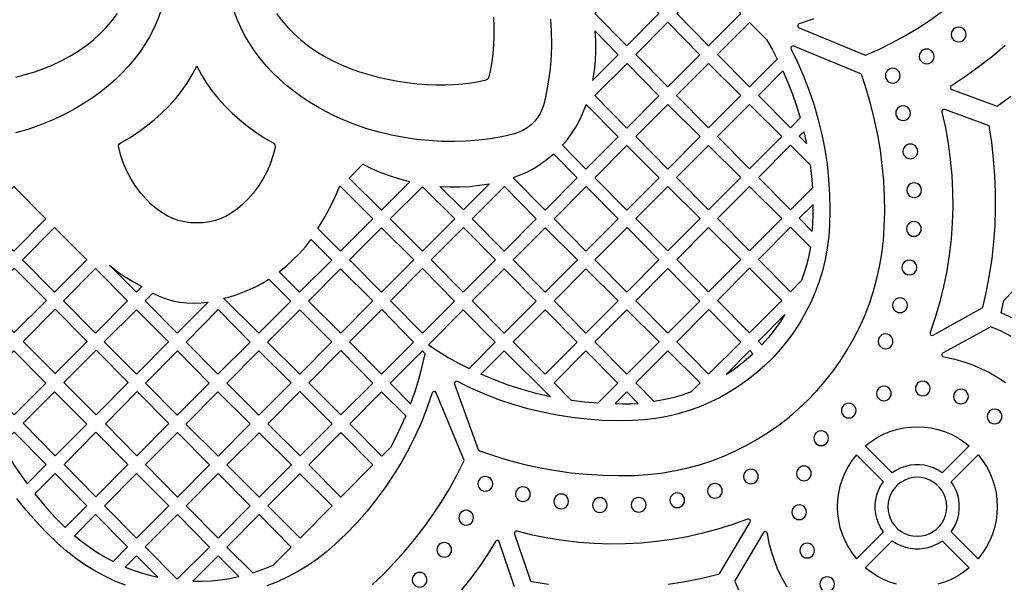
# Model space of a CAD drawing. Header units: millimetres. Extents: x -1176 to 822, y -1617 to -119.
# Tile 69 of 113: x -218 to 8, y -1050 to -921. Entities that reach past the tile are written whole.
import ezdxf

# ---------------------------------------------------------------- set-up
doc = ezdxf.new("R2010")
doc.units = ezdxf.units.MM
doc.layers.add('pattern', color=5, linetype='Continuous')

msp = doc.modelspace()

# ---------------------------------------------------------------- linework, layer by layer
at = {"layer": 'pattern'}
for points in [[(-78.66, -912.17), (-71.36, -919.57), (-78.7, -926.94), (-86.01, -919.54)], [(-59.97, -912.17), (-52.66, -919.57), (-60.01, -926.94), (-67.31, -919.54)], [(-76.66, -928.92), (-69.32, -921.55), (-62.01, -928.95), (-69.36, -936.32)], [(-46.75, -925.46), (-45.49, -927.68), (-44.3, -929.94), (-50.66, -936.32), (-57.97, -928.91), (-50.65, -921.58)], [(-4.51, -924.32), (-4.45, -924.77), (-4.28, -925.18), (-4.01, -925.52), (-3.67, -925.78), (-3.27, -925.95), (-2.82, -926.01), (-2.37, -925.95), (-1.97, -925.78), (-1.63, -925.52), (-1.37, -925.18), (-1.2, -924.77), (-1.14, -924.32), (-1.2, -923.88), (-1.37, -923.47), (-1.63, -923.13), (-1.97, -922.87), (-2.37, -922.7), (-2.82, -922.64), (-3.27, -922.7), (-3.67, -922.87), (-4.01, -923.13), (-4.28, -923.47), (-4.45, -923.88)], [(-86.57, -934.84), (-80.7, -928.95), (-86.06, -923.53), (-85.9, -925.81), (-85.87, -928.08), (-85.97, -930.33), (-86.21, -932.58)], [(-25.24, -933.35), (-40.51, -927.02), (-40.75, -926.99), (-40.96, -927.07), (-41.11, -927.23), (-41.18, -927.45), (-41.12, -927.69), (-39.6, -930.82), (-38.22, -934), (-36.98, -937.23), (-35.88, -940.51), (-34.93, -943.83), (-34.12, -947.19), (-33.45, -950.58), (-32.93, -954), (-32.56, -957.43), (-32.34, -960.89), (-32.26, -964.36), (-32.34, -967.84), (-32.53, -970.53), (-32.88, -973.17), (-33.36, -975.77), (-33.99, -978.31), (-34.76, -980.8), (-35.65, -983.22), (-36.67, -985.58), (-37.82, -987.87), (-39.09, -990.09), (-40.47, -992.22), (-41.96, -994.28), (-43.55, -996.25), (-45.26, -998.13), (-47.05, -999.91), (-48.95, -1001.6), (-50.93, -1003.18), (-53, -1004.65), (-55.14, -1006.02), (-57.37, -1007.26), (-59.67, -1008.39), (-62.04, -1009.4), (-64.47, -1010.27), (-66.96, -1011.01), (-69.51, -1011.62), (-72.11, -1012.09), (-74.76, -1012.41), (-77.45, -1012.58), (-80.92, -1012.63), (-84.38, -1012.53), (-87.82, -1012.28), (-91.25, -1011.89), (-94.66, -1011.36), (-98.03, -1010.68), (-101.38, -1009.86), (-104.69, -1008.89), (-107.96, -1007.79), (-111.18, -1006.54), (-114.35, -1005.16), (-117.47, -1003.64), (-117.7, -1003.59), (-117.92, -1003.65), (-118.08, -1003.79), (-118.17, -1004), (-118.14, -1004.24), (-112.7, -1019.2), (-112.59, -1019.38), (-112.41, -1019.49), (-108.99, -1020.66), (-105.53, -1021.7), (-102.04, -1022.6), (-98.52, -1023.37), (-94.98, -1024), (-91.41, -1024.49), (-87.83, -1024.85), (-84.23, -1025.07), (-80.62, -1025.15), (-77.01, -1025.09), (-73.93, -1024.9), (-70.91, -1024.56), (-67.93, -1024.07), (-65, -1023.43), (-62.12, -1022.66), (-59.31, -1021.74), (-56.56, -1020.69), (-53.88, -1019.51), (-51.27, -1018.2), (-48.73, -1016.77), (-46.28, -1015.22), (-43.91, -1013.56), (-41.62, -1011.79), (-39.43, -1009.9), (-37.32, -1007.92), (-35.32, -1005.83), (-33.42, -1003.65), (-31.63, -1001.38), (-29.95, -999.02), (-28.38, -996.58), (-26.93, -994.06), (-25.6, -991.46), (-24.4, -988.79), (-23.33, -986.05), (-22.39, -983.24), (-21.59, -980.37), (-20.93, -977.45), (-20.41, -974.47), (-20.05, -971.45), (-19.83, -968.38), (-19.75, -964.84), (-19.8, -961.3), (-19.98, -957.78), (-20.29, -954.26), (-20.74, -950.76), (-21.33, -947.28), (-22.04, -943.83), (-22.89, -940.4), (-23.87, -937), (-24.97, -933.63), (-25.08, -933.46)], [(-11.83, -929.34), (-11.77, -929.79), (-11.6, -930.19), (-11.34, -930.53), (-10.99, -930.79), (-10.59, -930.96), (-10.14, -931.02), (-9.7, -930.96), (-9.29, -930.79), (-8.95, -930.53), (-8.69, -930.19), (-8.52, -929.79), (-8.46, -929.34), (-8.52, -928.89), (-8.69, -928.49), (-8.95, -928.15), (-9.29, -927.88), (-9.7, -927.71), (-10.14, -927.65), (-10.59, -927.71), (-10.99, -927.88), (-11.34, -928.15), (-11.6, -928.49), (-11.77, -928.89)], [(-159.12, -950.17), (-159.64, -952.09), (-160.29, -953.94), (-161.07, -955.71), (-161.97, -957.41), (-163, -959.04), (-164.16, -960.59), (-165.45, -962.08), (-166.58, -963.2), (-167.74, -964.19), (-168.95, -965.04), (-170.19, -965.77), (-171.48, -966.36), (-172.8, -966.82), (-174.17, -967.15), (-175.57, -967.35), (-177.01, -967.41), (-178.46, -967.35), (-179.86, -967.15), (-181.23, -966.82), (-182.55, -966.36), (-183.84, -965.77), (-185.08, -965.04), (-186.29, -964.19), (-187.45, -963.2), (-188.58, -962.08), (-189.87, -960.59), (-191.03, -959.03), (-192.06, -957.4), (-192.96, -955.7), (-193.74, -953.93), (-194.39, -952.08), (-194.91, -950.17), (-194.93, -949.85), (-194.85, -949.56), (-194.69, -949.3), (-194.44, -949.11), (-192.42, -947.92), (-190.47, -946.65), (-188.59, -945.3), (-186.8, -943.86), (-185.09, -942.33), (-183.47, -940.73), (-181.95, -939.04), (-180.54, -937.28), (-179.25, -935.44), (-178.07, -933.53), (-177.02, -931.54), (-175.97, -933.53), (-174.8, -935.44), (-173.5, -937.28), (-172.09, -939.05), (-170.57, -940.73), (-168.95, -942.34), (-167.24, -943.86), (-165.44, -945.3), (-163.56, -946.66), (-161.61, -947.93), (-159.59, -949.11), (-159.34, -949.31), (-159.18, -949.57), (-159.1, -949.86)], [(-71.36, -938.34), (-78.7, -945.71), (-86.01, -938.31), (-78.66, -930.94)], [(-67.32, -938.3), (-60, -930.96), (-52.62, -938.3), (-60.01, -945.7)], [(-19.59, -933.75), (-19.53, -934.2), (-19.36, -934.6), (-19.09, -934.94), (-18.75, -935.2), (-18.35, -935.38), (-17.9, -935.44), (-17.45, -935.38), (-17.05, -935.2), (-16.71, -934.94), (-16.45, -934.6), (-16.28, -934.2), (-16.21, -933.75), (-16.28, -933.3), (-16.45, -932.9), (-16.71, -932.56), (-17.05, -932.29), (-17.45, -932.12), (-17.9, -932.06), (-18.35, -932.12), (-18.75, -932.29), (-19.09, -932.56), (-19.36, -932.9), (-19.53, -933.3)], [(-43.01, -932.63), (-41.86, -935.27), (-40.82, -937.94), (-39.89, -940.64), (-39.05, -943.39), (-41.31, -945.66), (-48.62, -938.26)], [(-93.43, -949.64), (-92.3, -948.3), (-91.28, -946.92), (-90.36, -945.49), (-89.55, -944), (-88.82, -942.44), (-88.18, -940.81), (-88.01, -940.32), (-80.7, -947.72), (-88.05, -955.09)], [(-76.66, -947.68), (-69.35, -940.35), (-61.97, -947.68), (-69.35, -955.09)], [(-57.97, -947.64), (-50.66, -940.31), (-43.28, -947.64), (-50.66, -955.05)], [(-17.23, -942.32), (-17.17, -942.77), (-17, -943.17), (-16.74, -943.51), (-16.39, -943.77), (-15.99, -943.94), (-15.54, -944), (-15.1, -943.94), (-14.69, -943.77), (-14.35, -943.51), (-14.09, -943.17), (-13.92, -942.77), (-13.86, -942.32), (-13.92, -941.87), (-14.09, -941.47), (-14.35, -941.13), (-14.69, -940.86), (-15.1, -940.69), (-15.54, -940.63), (-15.99, -940.69), (-16.39, -940.86), (-16.74, -941.13), (-17, -941.47), (-17.17, -941.87)], [(-37.62, -949.28), (-39.27, -947.6), (-38.22, -946.55)], [(-78.7, -964.47), (-86.01, -957.07), (-78.7, -949.73), (-71.32, -957.06)], [(-67.32, -957.03), (-60, -949.69), (-52.62, -957.02), (-60.01, -964.43)], [(-36.8, -954.13), (-36.5, -956.73), (-36.28, -959.35), (-41.31, -964.39), (-48.62, -956.99), (-41.31, -949.65)], [(-15.57, -951.05), (-15.51, -951.5), (-15.34, -951.9), (-15.07, -952.24), (-14.73, -952.5), (-14.33, -952.67), (-13.88, -952.73), (-13.44, -952.67), (-13.03, -952.5), (-12.69, -952.24), (-12.43, -951.9), (-12.26, -951.5), (-12.2, -951.05), (-12.26, -950.6), (-12.43, -950.2), (-12.69, -949.86), (-13.03, -949.59), (-13.44, -949.42), (-13.88, -949.36), (-14.33, -949.42), (-14.73, -949.59), (-15.07, -949.86), (-15.34, -950.2), (-15.51, -950.6)], [(-95.43, -951.66), (-96.83, -952.84), (-98.28, -953.91), (-99.77, -954.86), (-101.33, -955.7), (-102.97, -956.44), (-104.69, -957.09), (-97.4, -964.47), (-90.06, -957.1)], [(-128.35, -958), (-130.59, -957.41), (-132.77, -956.73), (-134.9, -955.93), (-136.99, -955.02), (-139.06, -954), (-142.2, -957.14), (-134.83, -964.49)], [(-211.56, -966.46), (-218.91, -973.83), (-226.25, -966.46), (-218.91, -959.09)], [(-149.4, -968.69), (-147.94, -966.34), (-146.62, -963.93), (-145.43, -961.46), (-144.36, -958.91), (-136.78, -966.44), (-144.17, -973.86)], [(-118.08, -966.45), (-125.43, -973.82), (-132.81, -966.49), (-125.47, -959.12)], [(-110.1, -958.45), (-116.07, -964.43), (-121.49, -959.05), (-119.19, -959.17), (-116.91, -959.16), (-114.64, -959.04), (-112.38, -958.8)], [(-114.06, -966.44), (-106.72, -959.08), (-99.41, -966.48), (-106.75, -973.85)], [(-88.05, -973.85), (-95.36, -966.44), (-88.02, -959.08), (-80.71, -966.48)], [(-76.66, -966.41), (-69.35, -959.07), (-61.97, -966.41), (-69.35, -973.81)], [(-57.97, -966.37), (-50.65, -959.04), (-43.28, -966.37), (-50.66, -973.78)], [(-14.7, -959.91), (-14.64, -960.35), (-14.47, -960.76), (-14.2, -961.1), (-13.86, -961.36), (-13.46, -961.53), (-13.01, -961.59), (-12.56, -961.53), (-12.16, -961.36), (-11.82, -961.1), (-11.56, -960.76), (-11.39, -960.35), (-11.33, -959.91), (-11.39, -959.46), (-11.56, -959.05), (-11.82, -958.71), (-12.16, -958.45), (-12.56, -958.28), (-13.01, -958.22), (-13.46, -958.28), (-13.86, -958.45), (-14.2, -958.71), (-14.47, -959.05), (-14.64, -959.46)], [(-36.3, -969.35), (-36.19, -967.67), (-36.13, -965.42), (-36.13, -963.18), (-39.27, -966.33)], [(-14.75, -968.77), (-14.69, -969.21), (-14.52, -969.62), (-14.26, -969.96), (-13.92, -970.22), (-13.51, -970.39), (-13.06, -970.45), (-12.62, -970.39), (-12.21, -970.22), (-11.87, -969.96), (-11.61, -969.62), (-11.44, -969.21), (-11.38, -968.77), (-11.44, -968.32), (-11.61, -967.91), (-11.87, -967.57), (-12.21, -967.31), (-12.62, -967.14), (-13.06, -967.08), (-13.51, -967.14), (-13.92, -967.31), (-14.26, -967.57), (-14.52, -967.91), (-14.69, -968.32)], [(-202.21, -975.84), (-209.56, -983.21), (-216.9, -975.84), (-209.56, -968.47)], [(-142.15, -975.86), (-134.82, -968.5), (-127.44, -975.83), (-134.78, -983.2)], [(-123.42, -975.82), (-116.11, -983.23), (-108.76, -975.86), (-116.07, -968.45)], [(-97.4, -968.49), (-90.02, -975.82), (-97.4, -983.23), (-104.71, -975.83)], [(-71.36, -975.86), (-78.7, -983.23), (-86.01, -975.82), (-78.66, -968.45)], [(-52.62, -975.75), (-60.01, -983.16), (-67.31, -975.76), (-60, -968.42)], [(-36.74, -972.92), (-37.12, -974.87), (-37.58, -976.79), (-38.13, -978.69), (-38.77, -980.58), (-41.31, -983.12), (-48.62, -975.72), (-41.31, -968.38)], [(-158.22, -978.59), (-156.6, -977.26), (-155.06, -975.86), (-153.6, -974.39), (-152.21, -972.84), (-150.88, -971.22), (-146.18, -975.88), (-153.53, -983.25)], [(-196.98, -977.06), (-195.24, -978.46), (-193.43, -979.73), (-191.55, -980.89), (-189.58, -981.93), (-190.85, -983.21)], [(-15.8, -977.6), (-15.74, -978.04), (-15.57, -978.45), (-15.31, -978.79), (-14.97, -979.05), (-14.57, -979.22), (-14.12, -979.28), (-13.67, -979.22), (-13.27, -979.05), (-12.93, -978.79), (-12.66, -978.45), (-12.49, -978.04), (-12.43, -977.6), (-12.49, -977.15), (-12.66, -976.74), (-12.93, -976.4), (-13.27, -976.14), (-13.67, -975.97), (-14.12, -975.91), (-14.57, -975.97), (-14.97, -976.14), (-15.31, -976.4), (-15.57, -976.74), (-15.74, -977.15)], [(-211.44, -985.1), (-218.78, -992.47), (-226.13, -985.1), (-218.78, -977.73)], [(-200.21, -992.59), (-207.55, -985.22), (-200.21, -977.85), (-192.86, -985.22)], [(-144.13, -992.58), (-136.79, -985.21), (-144.17, -977.88), (-151.52, -985.25)], [(-125.46, -992.61), (-132.77, -985.2), (-125.42, -977.84), (-118.11, -985.24)], [(-99.46, -985.29), (-106.75, -992.61), (-114.06, -985.2), (-106.76, -977.88)], [(-95.36, -985.2), (-88.05, -977.87), (-80.67, -985.2), (-88.05, -992.61)], [(-69.31, -977.83), (-62, -985.24), (-69.35, -992.61), (-76.66, -985.2)], [(-43.28, -985.1), (-50.66, -992.51), (-57.97, -985.1), (-50.65, -977.77)], [(-163.49, -981.9), (-162.03, -981.13), (-160.59, -980.24), (-155.54, -985.26), (-162.87, -992.62), (-170.94, -984.6), (-169.7, -984.37), (-168.07, -983.81), (-166.5, -983.23), (-164.98, -982.6)], [(-187.11, -983.46), (-185.62, -984.15), (-184.09, -984.73), (-182.52, -985.17), (-180.93, -985.5), (-179.31, -985.69), (-177.69, -985.75), (-176.05, -985.69), (-174.42, -985.49), (-181.5, -992.59), (-188.87, -985.2)], [(15.02, -992.47), (13.06, -991.18), (11.05, -989.99), (8.99, -988.9), (6.86, -987.91), (7.52, -985.09), (9.65, -982.94), (17.09, -990.37)], [(-17.93, -986.22), (-17.87, -986.67), (-17.7, -987.07), (-17.44, -987.41), (-17.09, -987.67), (-16.69, -987.84), (-16.24, -987.9), (-15.8, -987.84), (-15.39, -987.67), (-15.05, -987.41), (-14.79, -987.07), (-14.62, -986.67), (-14.56, -986.22), (-14.62, -985.77), (-14.79, -985.37), (-15.05, -985.03), (-15.39, -984.76), (-15.8, -984.59), (-16.24, -984.53), (-16.69, -984.59), (-17.09, -984.76), (-17.44, -985.03), (-17.7, -985.37), (-17.87, -985.77)], [(-209.43, -1001.84), (-216.78, -994.48), (-209.43, -987.11), (-202.09, -994.48)], [(-190.85, -987.23), (-183.51, -994.6), (-190.85, -1001.97), (-198.2, -994.6)], [(-164.86, -994.61), (-172.17, -987.21), (-179.48, -994.62), (-172.21, -1001.98)], [(-146.14, -994.6), (-153.52, -987.26), (-160.86, -994.62), (-153.48, -1001.95)], [(-134.77, -987.21), (-142.12, -994.58), (-134.81, -1001.99), (-127.46, -994.62)], [(-124.06, -995.24), (-121.82, -996.72), (-119.53, -998.12), (-117.19, -999.44), (-114.8, -1000.68), (-108.81, -994.67), (-116.12, -987.26)], [(-97.41, -987.26), (-90.1, -994.67), (-97.4, -1001.99), (-104.71, -994.58)], [(-71.32, -994.58), (-78.7, -1001.99), (-86.01, -994.58), (-78.7, -987.25)], [(-60, -1001.99), (-67.31, -994.58), (-59.96, -987.21), (-52.65, -994.62)], [(-47.83, -995.25), (-48.62, -994.45), (-42.55, -988.36), (-43.74, -990.19), (-45.02, -991.94), (-46.38, -993.62)], [(-21.22, -994.46), (-21.16, -994.91), (-20.99, -995.31), (-20.73, -995.65), (-20.39, -995.92), (-19.99, -996.08), (-19.54, -996.15), (-19.09, -996.08), (-18.69, -995.92), (-18.35, -995.65), (-18.08, -995.31), (-17.91, -994.91), (-17.85, -994.46), (-17.91, -994.01), (-18.08, -993.61), (-18.35, -993.27), (-18.69, -993), (-19.09, -992.83), (-19.54, -992.77), (-19.99, -992.83), (-20.39, -993), (-20.73, -993.27), (-20.99, -993.61), (-21.16, -994.01)], [(-211.56, -1003.98), (-218.91, -996.61), (-226.09, -1003.81), (-218.78, -1011.22)], [(-207.43, -1003.86), (-200.08, -996.49), (-192.74, -1003.85), (-200.08, -1011.22)], [(-174.21, -1003.99), (-181.56, -1011.36), (-188.78, -1004.05), (-181.47, -996.64)], [(-162.83, -1011.33), (-155.48, -1003.96), (-162.86, -996.63), (-170.21, -1004)], [(-144.12, -996.59), (-151.46, -1003.95), (-144.08, -1011.29), (-136.81, -1004)], [(-128.16, -1008.73), (-127.15, -1005.92), (-126.26, -1003.08), (-125.49, -1000.21), (-124.82, -997.3), (-125.47, -996.64), (-132.81, -1004.01)], [(-112.07, -1001.97), (-106.75, -996.63), (-96.18, -1007.14), (-99.46, -1006.38), (-102.68, -1005.49), (-105.85, -1004.45), (-108.98, -1003.28)], [(-91.39, -1007.98), (-95.36, -1003.96), (-88.06, -996.64), (-80.75, -1004.05), (-85.31, -1008.62), (-88.36, -1008.36)], [(-72.44, -1008.24), (-76.66, -1003.97), (-69.34, -996.63), (-61.97, -1003.96), (-64.01, -1006.02), (-66.08, -1006.73), (-68.17, -1007.34), (-70.29, -1007.84)], [(-49.91, -997.31), (-50.61, -996.59), (-56.03, -1002.03), (-53.89, -1000.58), (-51.86, -999.01)], [(-12.74, -1005.24), (-12.68, -1005.69), (-12.51, -1006.09), (-12.24, -1006.43), (-11.9, -1006.7), (-11.5, -1006.87), (-11.05, -1006.93), (-10.6, -1006.87), (-10.2, -1006.7), (-9.86, -1006.43), (-9.6, -1006.09), (-9.43, -1005.69), (-9.37, -1005.24), (-9.43, -1004.79), (-9.6, -1004.39), (-9.86, -1004.05), (-10.2, -1003.78), (-10.6, -1003.61), (-11.05, -1003.55), (-11.5, -1003.61), (-11.9, -1003.78), (-12.24, -1004.05), (-12.51, -1004.39), (-12.68, -1004.79)], [(-216.74, -1013.19), (-209.42, -1020.6), (-202.21, -1013.36), (-209.56, -1005.99)], [(-190.65, -1005.94), (-197.96, -1013.35), (-190.78, -1020.61), (-183.44, -1013.25)], [(-179.56, -1013.38), (-172.18, -1020.71), (-164.83, -1013.34), (-172.21, -1006.01)], [(-153.43, -1020.66), (-146.08, -1013.3), (-153.47, -1005.96), (-160.81, -1013.33)], [(-129.27, -1011.51), (-130.36, -1013.95), (-131.53, -1016.36), (-132.79, -1018.72), (-134.76, -1020.7), (-142.08, -1013.3), (-134.81, -1006.01)], [(-76.11, -1008.65), (-78.71, -1006.02), (-81.38, -1008.69), (-79.62, -1008.75), (-77.87, -1008.74)], [(-21.61, -1006.37), (-21.55, -1006.82), (-21.38, -1007.22), (-21.12, -1007.56), (-20.78, -1007.83), (-20.38, -1008), (-19.93, -1008.06), (-19.48, -1008), (-19.08, -1007.83), (-18.74, -1007.56), (-18.47, -1007.22), (-18.3, -1006.82), (-18.24, -1006.37), (-18.3, -1005.92), (-18.47, -1005.52), (-18.74, -1005.18), (-19.08, -1004.92), (-19.48, -1004.75), (-19.93, -1004.69), (-20.38, -1004.75), (-20.78, -1004.92), (-21.12, -1005.18), (-21.38, -1005.52), (-21.55, -1005.92)], [(-3.99, -1007.07), (-3.93, -1007.52), (-3.76, -1007.92), (-3.5, -1008.26), (-3.16, -1008.53), (-2.75, -1008.7), (-2.31, -1008.76), (-1.86, -1008.7), (-1.45, -1008.53), (-1.11, -1008.26), (-0.85, -1007.92), (-0.68, -1007.52), (-0.62, -1007.07), (-0.68, -1006.62), (-0.85, -1006.22), (-1.11, -1005.88), (-1.45, -1005.61), (-1.86, -1005.44), (-2.31, -1005.38), (-2.75, -1005.44), (-3.16, -1005.61), (-3.5, -1005.88), (-3.76, -1006.22), (-3.93, -1006.62)], [(-29.66, -1010.28), (-29.6, -1010.73), (-29.43, -1011.13), (-29.16, -1011.47), (-28.82, -1011.74), (-28.42, -1011.91), (-27.97, -1011.97), (-27.52, -1011.91), (-27.12, -1011.74), (-26.78, -1011.47), (-26.52, -1011.13), (-26.35, -1010.73), (-26.29, -1010.28), (-26.35, -1009.83), (-26.52, -1009.43), (-26.78, -1009.09), (-27.12, -1008.83), (-27.52, -1008.66), (-27.97, -1008.6), (-28.42, -1008.66), (-28.82, -1008.83), (-29.16, -1009.09), (-29.43, -1009.43), (-29.6, -1009.83)], [(3.7, -1011.64), (3.76, -1012.09), (3.93, -1012.49), (4.2, -1012.83), (4.54, -1013.1), (4.94, -1013.27), (5.39, -1013.33), (5.84, -1013.27), (6.24, -1013.1), (6.58, -1012.83), (6.84, -1012.49), (7.01, -1012.09), (7.07, -1011.64), (7.01, -1011.19), (6.84, -1010.79), (6.58, -1010.45), (6.24, -1010.19), (5.84, -1010.02), (5.39, -1009.96), (4.94, -1010.02), (4.54, -1010.19), (4.2, -1010.45), (3.93, -1010.79), (3.76, -1011.19)], [(-221.57, -1018.05), (-220.26, -1020.37), (-218.87, -1022.65), (-217.4, -1024.87), (-215.86, -1027.05), (-211.46, -1022.64), (-218.78, -1015.24)], [(-192.79, -1022.63), (-200.1, -1015.23), (-207.41, -1022.64), (-200.14, -1030)], [(-181.48, -1030.04), (-174.13, -1022.67), (-181.44, -1015.26), (-188.79, -1022.63)], [(-162.82, -1015.34), (-170.16, -1022.71), (-162.78, -1030.04), (-155.43, -1022.68)], [(-144.08, -1030.04), (-136.77, -1022.71), (-144.08, -1015.31), (-151.46, -1022.71)], [(-35.96, -1016.6), (-35.9, -1017.05), (-35.73, -1017.45), (-35.47, -1017.8), (-35.13, -1018.06), (-34.73, -1018.23), (-34.28, -1018.29), (-33.83, -1018.23), (-33.43, -1018.06), (-33.09, -1017.8), (-32.82, -1017.45), (-32.66, -1017.05), (-32.59, -1016.6), (-32.66, -1016.16), (-32.82, -1015.75), (-33.09, -1015.41), (-33.43, -1015.15), (-33.83, -1014.98), (-34.28, -1014.92), (-34.73, -1014.98), (-35.13, -1015.15), (-35.47, -1015.41), (-35.73, -1015.75), (-35.9, -1016.16)], [(-18.01, -1024.51), (-24.18, -1018.35), (-22.86, -1017.32), (-21.47, -1016.43), (-20.03, -1015.68), (-18.54, -1015.06), (-17.01, -1014.59), (-15.46, -1014.24), (-13.88, -1014.04), (-12.3, -1013.97), (-10.71, -1014.04), (-9.14, -1014.24), (-7.58, -1014.59), (-6.06, -1015.06), (-4.57, -1015.68), (-3.13, -1016.43), (-1.74, -1017.32), (-0.42, -1018.35), (-6.59, -1024.51), (-7.54, -1023.89), (-8.55, -1023.4), (-9.59, -1023.03), (-10.66, -1022.78), (-11.75, -1022.65), (-12.84, -1022.65), (-13.93, -1022.78), (-15, -1023.03), (-16.05, -1023.4), (-17.05, -1023.89)], [(-20.05, -1037.98), (-20.67, -1037.02), (-21.17, -1036.02), (-21.54, -1034.97), (-21.79, -1033.9), (-21.91, -1032.81), (-21.91, -1031.72), (-21.79, -1030.63), (-21.54, -1029.56), (-21.17, -1028.52), (-20.67, -1027.51), (-20.05, -1026.56), (-26.22, -1020.39), (-27.24, -1021.71), (-28.13, -1023.09), (-28.89, -1024.54), (-29.5, -1026.03), (-29.98, -1027.55), (-30.32, -1029.11), (-30.53, -1030.68), (-30.6, -1032.27), (-30.53, -1033.85), (-30.32, -1035.43), (-29.98, -1036.98), (-29.5, -1038.51), (-28.89, -1040), (-28.13, -1041.44), (-27.24, -1042.83), (-26.22, -1044.14)], [(-4.54, -1026.56), (1.62, -1020.39), (2.65, -1021.71), (3.54, -1023.09), (4.29, -1024.54), (4.9, -1026.03), (5.38, -1027.55), (5.73, -1029.11), (5.93, -1030.68), (6, -1032.27), (5.93, -1033.85), (5.73, -1035.43), (5.38, -1036.98), (4.9, -1038.51), (4.29, -1040), (3.54, -1041.44), (2.65, -1042.83), (1.62, -1044.14), (-4.54, -1037.98), (-3.92, -1037.02), (-3.43, -1036.02), (-3.06, -1034.97), (-2.81, -1033.9), (-2.68, -1032.81), (-2.68, -1031.72), (-2.81, -1030.63), (-3.06, -1029.56), (-3.43, -1028.52), (-3.92, -1027.51)], [(-52.02, -1025.35), (-51.96, -1025.79), (-51.79, -1026.2), (-51.53, -1026.54), (-51.19, -1026.8), (-50.78, -1026.97), (-50.34, -1027.03), (-49.89, -1026.97), (-49.49, -1026.8), (-49.14, -1026.54), (-48.88, -1026.2), (-48.71, -1025.79), (-48.65, -1025.35), (-48.71, -1024.9), (-48.88, -1024.49), (-49.14, -1024.15), (-49.49, -1023.89), (-49.89, -1023.72), (-50.34, -1023.66), (-50.78, -1023.72), (-51.19, -1023.89), (-51.53, -1024.15), (-51.79, -1024.49), (-51.96, -1024.9)], [(-39.9, -1024.64), (-39.84, -1025.09), (-39.67, -1025.49), (-39.4, -1025.83), (-39.06, -1026.1), (-38.66, -1026.27), (-38.21, -1026.33), (-37.76, -1026.27), (-37.36, -1026.1), (-37.02, -1025.83), (-36.76, -1025.49), (-36.59, -1025.09), (-36.53, -1024.64), (-36.59, -1024.19), (-36.76, -1023.79), (-37.02, -1023.45), (-37.36, -1023.19), (-37.76, -1023.02), (-38.21, -1022.96), (-38.66, -1023.02), (-39.06, -1023.19), (-39.4, -1023.45), (-39.67, -1023.79), (-39.84, -1024.19)], [(-207.12, -1037), (-202.18, -1032.04), (-209.47, -1024.66), (-214.12, -1029.32), (-211.9, -1031.99), (-209.57, -1034.54)], [(-198.14, -1032.02), (-190.83, -1039.42), (-183.48, -1032.05), (-190.8, -1024.65)], [(-179.48, -1032.06), (-172.17, -1039.46), (-164.82, -1032.09), (-172.13, -1024.69)], [(-146.08, -1032.06), (-153.47, -1024.72), (-160.81, -1032.09), (-153.43, -1039.42)], [(-112.76, -1027.02), (-112.7, -1027.47), (-112.53, -1027.87), (-112.27, -1028.21), (-111.93, -1028.47), (-111.53, -1028.64), (-111.08, -1028.7), (-110.63, -1028.64), (-110.23, -1028.47), (-109.89, -1028.21), (-109.62, -1027.87), (-109.45, -1027.47), (-109.39, -1027.02), (-109.45, -1026.57), (-109.62, -1026.17), (-109.89, -1025.83), (-110.23, -1025.56), (-110.63, -1025.39), (-111.08, -1025.33), (-111.53, -1025.39), (-111.93, -1025.56), (-112.27, -1025.83), (-112.53, -1026.17), (-112.7, -1026.57)], [(-19.04, -1032.27), (-18.97, -1033.26), (-18.75, -1034.21), (-18.41, -1035.11), (-17.95, -1035.94), (-17.39, -1036.69), (-16.72, -1037.36), (-15.97, -1037.92), (-15.14, -1038.38), (-14.24, -1038.72), (-13.29, -1038.94), (-12.3, -1039.01), (-11.3, -1038.94), (-10.35, -1038.72), (-9.46, -1038.38), (-8.63, -1037.92), (-7.87, -1037.36), (-7.21, -1036.69), (-6.64, -1035.94), (-6.18, -1035.11), (-5.84, -1034.21), (-5.63, -1033.26), (-5.56, -1032.27), (-5.63, -1031.27), (-5.84, -1030.32), (-6.18, -1029.43), (-6.64, -1028.6), (-7.21, -1027.84), (-7.87, -1027.18), (-8.63, -1026.61), (-9.46, -1026.15), (-10.35, -1025.81), (-11.3, -1025.6), (-12.3, -1025.53), (-13.29, -1025.6), (-14.24, -1025.81), (-15.14, -1026.15), (-15.97, -1026.61), (-16.72, -1027.18), (-17.39, -1027.84), (-17.95, -1028.6), (-18.41, -1029.43), (-18.75, -1030.32), (-18.97, -1031.27)], [(-104.16, -1029.37), (-104.1, -1029.82), (-103.93, -1030.23), (-103.66, -1030.57), (-103.32, -1030.83), (-102.92, -1031), (-102.47, -1031.06), (-102.02, -1031), (-101.62, -1030.83), (-101.28, -1030.57), (-101.02, -1030.23), (-100.85, -1029.82), (-100.79, -1029.37), (-100.85, -1028.93), (-101.02, -1028.52), (-101.28, -1028.18), (-101.62, -1027.92), (-102.02, -1027.75), (-102.47, -1027.69), (-102.92, -1027.75), (-103.32, -1027.92), (-103.66, -1028.18), (-103.93, -1028.52), (-104.1, -1028.93)], [(-60.25, -1028.62), (-60.19, -1029.07), (-60.02, -1029.47), (-59.76, -1029.81), (-59.42, -1030.08), (-59.02, -1030.25), (-58.57, -1030.31), (-58.12, -1030.25), (-57.72, -1030.08), (-57.38, -1029.81), (-57.11, -1029.47), (-56.94, -1029.07), (-56.88, -1028.62), (-56.94, -1028.17), (-57.11, -1027.77), (-57.38, -1027.43), (-57.72, -1027.17), (-58.12, -1027), (-58.57, -1026.94), (-59.02, -1027), (-59.42, -1027.17), (-59.76, -1027.43), (-60.02, -1027.77), (-60.19, -1028.17)], [(-95.42, -1031.04), (-95.36, -1031.49), (-95.19, -1031.89), (-94.92, -1032.23), (-94.58, -1032.5), (-94.18, -1032.67), (-93.73, -1032.73), (-93.28, -1032.67), (-92.88, -1032.5), (-92.54, -1032.23), (-92.28, -1031.89), (-92.11, -1031.49), (-92.05, -1031.04), (-92.11, -1030.59), (-92.28, -1030.19), (-92.54, -1029.85), (-92.88, -1029.58), (-93.28, -1029.41), (-93.73, -1029.35), (-94.18, -1029.41), (-94.58, -1029.58), (-94.92, -1029.85), (-95.19, -1030.19), (-95.36, -1030.59)], [(-86.58, -1031.88), (-86.52, -1032.33), (-86.35, -1032.73), (-86.09, -1033.07), (-85.75, -1033.33), (-85.34, -1033.5), (-84.9, -1033.56), (-84.45, -1033.5), (-84.05, -1033.33), (-83.7, -1033.07), (-83.44, -1032.73), (-83.27, -1032.33), (-83.21, -1031.88), (-83.27, -1031.43), (-83.44, -1031.03), (-83.7, -1030.69), (-84.05, -1030.42), (-84.45, -1030.25), (-84.9, -1030.19), (-85.34, -1030.25), (-85.75, -1030.42), (-86.09, -1030.69), (-86.35, -1031.03), (-86.52, -1031.43)], [(-77.7, -1031.82), (-77.64, -1032.27), (-77.47, -1032.67), (-77.2, -1033.01), (-76.86, -1033.28), (-76.46, -1033.45), (-76.01, -1033.51), (-75.56, -1033.45), (-75.16, -1033.28), (-74.82, -1033.01), (-74.55, -1032.67), (-74.38, -1032.27), (-74.32, -1031.82), (-74.38, -1031.37), (-74.55, -1030.97), (-74.82, -1030.63), (-75.16, -1030.37), (-75.56, -1030.2), (-76.01, -1030.14), (-76.46, -1030.2), (-76.86, -1030.37), (-77.2, -1030.63), (-77.47, -1030.97), (-77.64, -1031.37)], [(-68.87, -1030.78), (-68.81, -1031.23), (-68.64, -1031.63), (-68.38, -1031.97), (-68.03, -1032.23), (-67.63, -1032.4), (-67.18, -1032.46), (-66.74, -1032.4), (-66.33, -1032.23), (-65.99, -1031.97), (-65.73, -1031.63), (-65.56, -1031.23), (-65.5, -1030.78), (-65.56, -1030.33), (-65.73, -1029.93), (-65.99, -1029.59), (-66.33, -1029.32), (-66.74, -1029.16), (-67.18, -1029.1), (-67.63, -1029.16), (-68.03, -1029.32), (-68.38, -1029.59), (-68.64, -1029.93), (-68.81, -1030.33)], [(-117.13, -1034.77), (-117.07, -1035.21), (-116.9, -1035.62), (-116.64, -1035.96), (-116.3, -1036.22), (-115.89, -1036.39), (-115.44, -1036.45), (-115, -1036.39), (-114.6, -1036.22), (-114.25, -1035.96), (-113.99, -1035.62), (-113.82, -1035.21), (-113.76, -1034.77), (-113.82, -1034.32), (-113.99, -1033.91), (-114.25, -1033.57), (-114.6, -1033.31), (-115, -1033.14), (-115.44, -1033.08), (-115.89, -1033.14), (-116.3, -1033.31), (-116.64, -1033.57), (-116.9, -1033.91), (-117.07, -1034.32)], [(-40.99, -1033.52), (-40.93, -1033.97), (-40.76, -1034.37), (-40.5, -1034.71), (-40.15, -1034.98), (-39.75, -1035.15), (-39.3, -1035.21), (-38.86, -1035.15), (-38.45, -1034.98), (-38.11, -1034.71), (-37.85, -1034.37), (-37.68, -1033.97), (-37.62, -1033.52), (-37.68, -1033.07), (-37.85, -1032.67), (-38.11, -1032.33), (-38.45, -1032.07), (-38.86, -1031.9), (-39.3, -1031.84), (-39.75, -1031.9), (-40.15, -1032.07), (-40.5, -1032.33), (-40.76, -1032.67), (-40.93, -1033.07)], [(-205.02, -1038.92), (-200.18, -1034.06), (-192.87, -1041.46), (-196.18, -1044.79), (-198.08, -1043.79), (-199.9, -1042.7), (-201.66, -1041.53), (-203.37, -1040.27)], [(-188.83, -1041.44), (-181.52, -1048.84), (-174.17, -1041.47), (-181.49, -1034.07)], [(-164.24, -1047.36), (-161.89, -1046.55), (-159.59, -1045.61), (-155.47, -1041.47), (-162.78, -1034.07), (-170.16, -1041.47)], [(-122.14, -1042.11), (-122.08, -1042.56), (-121.91, -1042.96), (-121.65, -1043.3), (-121.31, -1043.56), (-120.9, -1043.73), (-120.45, -1043.79), (-120.01, -1043.73), (-119.61, -1043.56), (-119.26, -1043.3), (-119, -1042.96), (-118.83, -1042.56), (-118.77, -1042.11), (-118.83, -1041.66), (-119, -1041.26), (-119.26, -1040.91), (-119.61, -1040.65), (-120.01, -1040.48), (-120.45, -1040.42), (-120.9, -1040.48), (-121.31, -1040.65), (-121.65, -1040.91), (-121.91, -1041.26), (-122.08, -1041.66)], [(-39.16, -1042.27), (-39.1, -1042.72), (-38.93, -1043.12), (-38.66, -1043.46), (-38.32, -1043.73), (-37.92, -1043.9), (-37.47, -1043.96), (-37.03, -1043.9), (-36.62, -1043.73), (-36.28, -1043.46), (-36.02, -1043.12), (-35.85, -1042.72), (-35.79, -1042.27), (-35.85, -1041.82), (-36.02, -1041.42), (-36.28, -1041.08), (-36.62, -1040.82), (-37.03, -1040.65), (-37.47, -1040.59), (-37.92, -1040.65), (-38.32, -1040.82), (-38.66, -1041.08), (-38.93, -1041.42), (-39.1, -1041.82)], [(-193.42, -1046.04), (-191.6, -1046.75), (-189.75, -1047.37), (-187.87, -1047.91), (-185.96, -1048.36), (-190.87, -1043.48)], [(-167.41, -1048.21), (-172.17, -1043.48), (-177.96, -1049.29), (-175.82, -1049.28), (-173.7, -1049.18), (-171.6, -1048.96), (-169.5, -1048.64)], [(-127.78, -1048.95), (-127.72, -1049.4), (-127.55, -1049.8), (-127.28, -1050.14), (-126.94, -1050.41), (-126.54, -1050.58), (-126.09, -1050.64), (-125.64, -1050.58), (-125.24, -1050.41), (-124.9, -1050.14), (-124.64, -1049.8), (-124.47, -1049.4), (-124.41, -1048.95), (-124.47, -1048.5), (-124.64, -1048.1), (-124.9, -1047.76), (-125.24, -1047.49), (-125.64, -1047.32), (-126.09, -1047.26), (-126.54, -1047.32), (-126.94, -1047.49), (-127.28, -1047.76), (-127.55, -1048.1), (-127.72, -1048.5)], [(-34.59, -1049.95), (-34.53, -1050.4), (-34.36, -1050.8), (-34.1, -1051.14), (-33.76, -1051.4), (-33.36, -1051.57), (-32.91, -1051.63), (-32.46, -1051.57), (-32.06, -1051.4), (-31.72, -1051.14), (-31.45, -1050.8), (-31.28, -1050.4), (-31.22, -1049.95), (-31.28, -1049.5), (-31.45, -1049.1), (-31.72, -1048.76), (-32.06, -1048.49), (-32.46, -1048.32), (-32.91, -1048.26), (-33.36, -1048.32), (-33.76, -1048.49), (-34.1, -1048.76), (-34.36, -1049.1), (-34.53, -1049.5)]]:
    msp.add_lwpolyline(points, close=True, dxfattribs=at)
for points in [[(-185.34, -919.12), (-186.07, -921.08), (-186.91, -922.99), (-187.87, -924.84), (-188.93, -926.63), (-190.1, -928.36), (-191.37, -930.03), (-192.73, -931.64), (-194.18, -933.18), (-195.71, -934.66), (-197.31, -936.08), (-198.99, -937.42), (-200.73, -938.7), (-202.54, -939.9), (-204.4, -941.03), (-206.3, -942.09), (-208.26, -943.07), (-210.25, -943.98), (-212.96, -945.06), (-215.72, -946.01), (-218.52, -946.82)], [(-218.45, -934.09), (-216.27, -933.51), (-214.12, -932.85), (-212.03, -932.11), (-210, -931.28), (-208.06, -930.37), (-206.07, -929.31), (-204.19, -928.17), (-202.42, -926.93), (-200.76, -925.61), (-199.2, -924.2), (-197.76, -922.72), (-196.42, -921.17), (-195.2, -919.54)], [(-96.15, -920.82), (-95.99, -923.67), (-95.96, -926.51), (-96.05, -929.32), (-96.27, -932.08), (-96.6, -934.8), (-97.06, -937.47), (-97.63, -940.06), (-97.98, -941.19), (-98.46, -942.26), (-99.06, -943.25), (-99.78, -944.15), (-100.59, -944.97), (-101.5, -945.68), (-102.49, -946.28), (-103.56, -946.76), (-104.69, -947.12), (-107.28, -947.69), (-109.94, -948.14), (-112.66, -948.47), (-115.43, -948.69), (-118.23, -948.78), (-121.07, -948.75), (-123.92, -948.59), (-126.79, -948.31), (-129.65, -947.89), (-132.5, -947.35), (-135.34, -946.67), (-138.14, -945.86), (-140.9, -944.92), (-143.61, -943.83), (-145.6, -942.93), (-147.54, -941.95), (-149.45, -940.9), (-151.3, -939.77), (-153.1, -938.57), (-154.84, -937.3), (-156.51, -935.96), (-158.11, -934.55), (-159.64, -933.07), (-161.09, -931.54), (-162.45, -929.93), (-163.71, -928.27), (-164.88, -926.54), (-165.95, -924.76), (-166.91, -922.92), (-167.76, -921.02), (-168.48, -919.07)], [(-158.79, -919.52), (-157.57, -921.14), (-156.23, -922.7), (-154.79, -924.18), (-153.23, -925.58), (-151.57, -926.91), (-149.8, -928.14), (-147.92, -929.29), (-145.94, -930.35), (-143.99, -931.26), (-141.96, -932.09), (-139.87, -932.83), (-137.72, -933.49), (-135.54, -934.07), (-133.33, -934.57), (-131.1, -934.99), (-128.87, -935.32), (-126.66, -935.58), (-124.46, -935.75), (-122.31, -935.84), (-120.2, -935.85), (-118.16, -935.78), (-116.19, -935.62), (-114.31, -935.39), (-112.53, -935.08), (-110.87, -934.68), (-110.55, -934.54), (-110.33, -934.33), (-110.2, -934), (-109.8, -932.34), (-109.48, -930.56), (-109.25, -928.68), (-109.09, -926.72), (-109.02, -924.67), (-109.03, -922.57), (-109.12, -920.41)], [(-35.98, -920.78), (-39.3, -921.91), (-39.51, -922.04), (-39.62, -922.24), (-39.63, -922.46), (-39.54, -922.67), (-39.34, -922.81), (-24.39, -929.01), (-24.21, -929.04), (-24.02, -929.01), (-20.95, -927.66), (-17.94, -926.18), (-15.01, -924.58), (-12.15, -922.86), (-9.37, -921.02), (-6.67, -919.06)], [(-136.93, -1050.08), (-134.37, -1047.64), (-131.9, -1045.1), (-129.53, -1042.48), (-127.27, -1039.77), (-125.12, -1036.98), (-123.07, -1034.1), (-121.13, -1031.15), (-119.3, -1028.13), (-117.59, -1025.04), (-116, -1021.87), (-115.94, -1021.68), (-115.99, -1021.48), (-122.31, -1006.22), (-122.45, -1006.02), (-122.66, -1005.93), (-122.88, -1005.94), (-123.08, -1006.05), (-123.21, -1006.26), (-124.35, -1009.54), (-125.62, -1012.77), (-127.03, -1015.93), (-128.57, -1019.03), (-130.25, -1022.05), (-132.05, -1025), (-133.97, -1027.86), (-136.02, -1030.64), (-138.19, -1033.34), (-140.48, -1035.94), (-142.88, -1038.44), (-145.39, -1040.85), (-147.43, -1042.61), (-149.54, -1044.24), (-151.72, -1045.73), (-153.96, -1047.09), (-156.26, -1048.31), (-158.61, -1049.39), (-161, -1050.34)], [(-193.39, -1050.2), (-195.77, -1049.24), (-198.11, -1048.14), (-200.4, -1046.9), (-202.63, -1045.53), (-204.8, -1044.02), (-206.9, -1042.37), (-208.92, -1040.59), (-211.41, -1038.17), (-213.79, -1035.66), (-216.05, -1033.05), (-218.2, -1030.35)], [(-69.27, -1049.92), (-65.4, -1049.31), (-61.55, -1048.55), (-57.73, -1047.64), (-57.56, -1047.56), (-57.44, -1047.42), (-50.52, -1035.81), (-50.45, -1035.57), (-50.5, -1035.35), (-50.65, -1035.17), (-50.86, -1035.09), (-51.11, -1035.11), (-54.5, -1036.33), (-57.92, -1037.41), (-61.38, -1038.33), (-64.87, -1039.11), (-68.39, -1039.74), (-71.92, -1040.22), (-75.47, -1040.56), (-79.02, -1040.75), (-82.59, -1040.78), (-86.15, -1040.67), (-89.71, -1040.41), (-93.26, -1040.01), (-96.8, -1039.45), (-100.32, -1038.74), (-103.82, -1037.88), (-104.04, -1037.87), (-104.22, -1037.95), (-104.36, -1038.1), (-104.42, -1038.29), (-104.4, -1038.5), (-100.85, -1049), (-100.76, -1049.16), (-100.64, -1049.26), (-100.47, -1049.32), (-96.59, -1049.93)], [(-42.07, -1050.64), (-43.13, -1048.76), (-44.07, -1046.8), (-44.89, -1044.78), (-45.58, -1042.69), (-46.14, -1040.55), (-46.56, -1038.35), (-46.66, -1038.13), (-46.84, -1037.99), (-47.06, -1037.95), (-47.28, -1038.01), (-47.45, -1038.18), (-53.92, -1049.05), (-54, -1049.27), (-53.96, -1049.49), (-52.85, -1051.91)], [(-104.38, -1050.58), (-107.87, -1040.27), (-107.99, -1040.08), (-108.17, -1039.97), (-108.38, -1039.95), (-108.58, -1040.02), (-108.74, -1040.18), (-110.6, -1043.21), (-112.59, -1046.14), (-114.68, -1048.99), (-116.89, -1051.74)], [(-17.01, -1049.95), (-18.54, -1049.47), (-20.03, -1048.86), (-21.47, -1048.1), (-22.86, -1047.21), (-24.18, -1046.19), (-18.01, -1040.02), (-17.05, -1040.64), (-16.05, -1041.14), (-15.01, -1041.51), (-13.93, -1041.76), (-12.85, -1041.88), (-11.75, -1041.88), (-10.66, -1041.76), (-9.59, -1041.51), (-8.55, -1041.14), (-7.54, -1040.64), (-6.59, -1040.02), (-0.42, -1046.19), (-1.74, -1047.21), (-3.13, -1048.1), (-4.57, -1048.86), (-6.06, -1049.47), (-7.59, -1049.95)]]:
    msp.add_lwpolyline(points, dxfattribs=at)
for points in [[(7.8, -926.87), (4.88, -929.33), (1.85, -931.67), (-1.27, -933.9), (-4.5, -936.04, 0.621192), (-4.41, -936.93), (5.94, -940.75), (9.11, -938.46)], [(9.14, -993.34), (6.89, -992.16), (4.56, -991.11), (-6.4, -997.09, 0.710447), (-6.24, -998.03), (-4.04, -998.48), (-1.89, -999.07), (0.2, -999.79), (2.23, -1000.64), (4.2, -1001.61), (6.09, -1002.69), (7.9, -1003.89)]]:
    msp.add_lwpolyline(points, format="xyb", dxfattribs=at)
msp.add_lwpolyline([(-8.65, -993.07), (2.69, -986.75), (3.53, -983.03), (4.24, -979.29), (4.8, -975.52), (5.21, -971.74), (5.49, -967.96), (5.62, -964.16), (5.61, -960.36), (5.46, -956.56), (5.16, -952.77), (4.72, -948.99), (4.13, -945.22), (-6, -941.48, 0.600247), (-6.66, -942.06), (-5.87, -945.65), (-5.23, -949.27), (-4.74, -952.9), (-4.4, -956.54), (-4.22, -960.18), (-4.19, -963.83), (-4.31, -967.47), (-4.58, -971.1), (-5, -974.73), (-5.57, -978.33), (-6.29, -981.91), (-7.17, -985.46), (-8.19, -988.98), (-9.36, -992.47, 0.693344)], format="xyb", close=True, dxfattribs=at)

doc.saveas('drawing.dxf')
